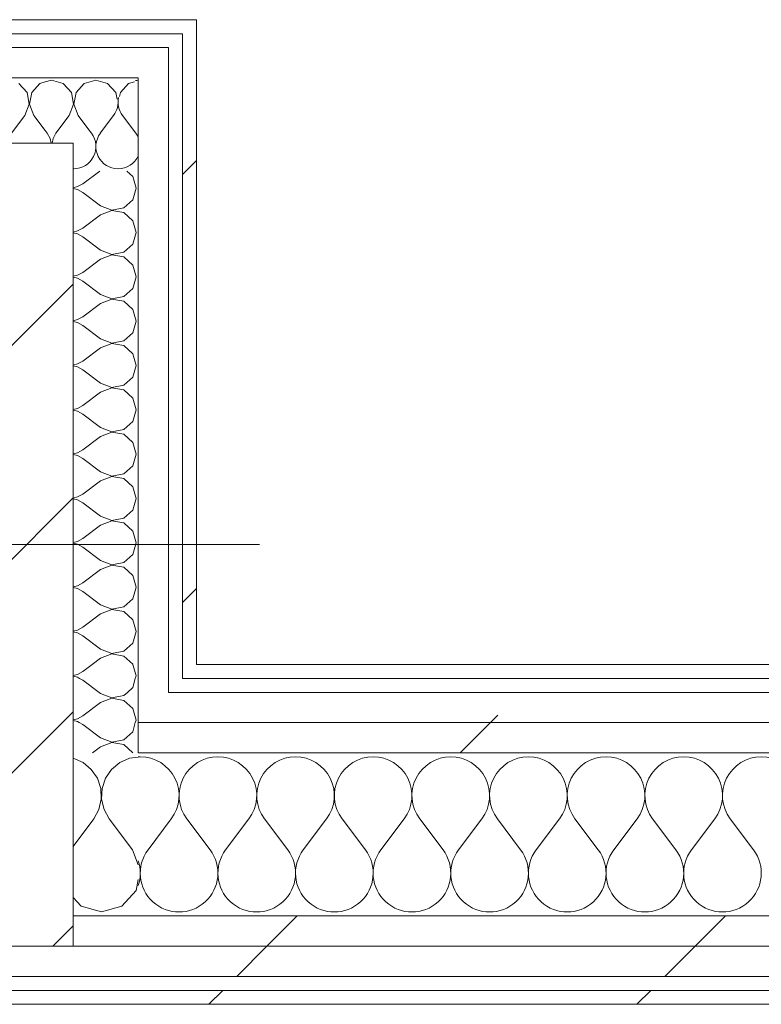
# Model space of a CAD drawing. Header units: millimetres. Extents: x -30280 to 22128, y -17757 to 4746.
# Tile 68 of 171: x -12385 to -12067, y -17084 to -16661. Entities that reach past the tile are written whole.
import ezdxf

# ---------------------------------------------------------------- set-up
doc = ezdxf.new("R2010")
doc.units = ezdxf.units.MM
doc.header["$MEASUREMENT"] = 0
doc.linetypes.add('Wipeout_Contour', pattern=[1000, 0, -1000])
doc.layers.add('10_ESTR_Pilars', color=7, linetype='Continuous')
doc.layers.add('Nuevo_08_E_Envans secs', color=7, linetype='Continuous')
for name, color, linetype, lineweight in [('10_ESTR_Pilars_Pluma_Nº__20', 1, 'Continuous', 5), ('10_ESTR_Pilars_Pluma_Nº__28', 7, 'Continuous', 20), ('10_ESTR_Pilars_Pluma_Nº__42', 8, 'Continuous', 25), ('Nuevo_08_E_Envans secs_Pluma_Nº__1', 7, 'Continuous', 5)]:
    doc.layers.add(name, color=color, linetype=linetype, lineweight=lineweight)
for name, color, linetype, lineweight, true_color in [('Nuevo_08_E_Envans secs_Pluma_Nº__102', 7, 'Continuous', 5, 0xcccccc), ('Nuevo_08_E_Envans secs_Pluma_Nº__171', 171, 'Continuous', 13, 0xaaaaff), ('Nuevo_08_E_Envans secs_Pluma_Nº__177', 7, 'Continuous', 15, 0xf7e046)]:
    doc.layers.add(name, color=color, linetype=linetype, lineweight=lineweight, true_color=true_color)
pattern_1 = [(45, (0, 0), (-183.8478, 183.8478), [195, -65]), (45, (7e-14, 183.85), (-183.8478, 183.8478), [195, -65])]

# ---------------------------------------------------------------- blocks, each defined once
blk = doc.blocks.new('*X125')
at = {"layer": 'Nuevo_08_E_Envans secs_Pluma_Nº__102', "color": 254, "linetype": 'Continuous', "lineweight": 5, "true_color": 0xcccccc}
for p, q in [((-12362.11, -16978.28), (-12362.19, -16978.27)), ((-12357.9, -16980.13), (-12362.11, -16978.28)), ((-12337.89, -16978.28), (-12342.1, -16980.13)), ((-12334.19, -16977.76), (-12337.89, -16978.28)), ((-12354.36, -16983.07), (-12357.9, -16980.13)), ((-12351.76, -16986.86), (-12354.36, -16983.07)), ((-12345.64, -16983.07), (-12348.24, -16986.86)), ((-12342.1, -16980.13), (-12345.64, -16983.07)), ((-12350.29, -16991.21), (-12351.76, -16986.86)), ((-12348.24, -16986.86), (-12349.71, -16991.21)), ((-12350.07, -16995.81), (-12350.29, -16991.21)), ((-12349.71, -16991.21), (-12349.93, -16995.81)), ((-12351.11, -17000.28), (-12350.07, -16995.81)), ((-12349.93, -16995.81), (-12348.89, -17000.28)), ((-12353.33, -17004.31), (-12351.11, -17000.28)), ((-12348.89, -17000.28), (-12346.67, -17004.31)), ((-12362.19, -17016.12), (-12353.33, -17004.31)), ((-12336.67, -17017.64), (-12346.67, -17004.31)), ((-12334.19, -17024.09), (-12336.67, -17017.64)), ((-12335.09, -17035.1), (-12334.19, -17030.33)), ((-12362.19, -17038.07), (-12358.76, -17041.82)), ((-12341.24, -17041.82), (-12335.09, -17035.1)), ((-12358.76, -17041.82), (-12350, -17044.31)), ((-12350, -17044.31), (-12341.24, -17041.82))]:
    blk.add_line(p, q, dxfattribs=at)
blk = doc.blocks.new('*X126')
at = {"layer": 'Nuevo_08_E_Envans secs_Pluma_Nº__102', "color": 254, "linetype": 'Continuous', "lineweight": 5, "true_color": 0xcccccc}
for p, q in [((-12330, -17017.64), (-12320, -17004.31)), ((-12303.33, -17017.64), (-12313.33, -17004.31)), ((-12296.67, -17017.64), (-12286.67, -17004.31)), ((-12270, -17017.64), (-12280, -17004.31)), ((-12263.33, -17017.64), (-12253.33, -17004.31)), ((-12236.67, -17017.64), (-12246.67, -17004.31)), ((-12230, -17017.64), (-12220, -17004.31)), ((-12203.33, -17017.64), (-12213.33, -17004.31)), ((-12196.67, -17017.64), (-12186.67, -17004.31)), ((-12170, -17017.64), (-12180, -17004.31)), ((-12163.33, -17017.64), (-12153.33, -17004.31)), ((-12136.67, -17017.64), (-12146.67, -17004.31)), ((-12130, -17017.64), (-12120, -17004.31)), ((-12103.33, -17017.64), (-12113.33, -17004.31)), ((-12096.67, -17017.64), (-12086.67, -17004.31)), ((-12070, -17017.64), (-12080, -17004.31))]:
    blk.add_line(p, q, dxfattribs=at)
for centre, start, end in [((-12333.33, -16994.31), 90, 92.9525), ((-12333.33, -16994.31), 323.1301, 90), ((-12300, -16994.31), 90, 216.8699), ((-12300, -16994.31), 323.1301, 90), ((-12266.67, -16994.31), 90, 216.8699), ((-12266.67, -16994.31), 323.1301, 90), ((-12233.33, -16994.31), 90, 216.8699), ((-12233.33, -16994.31), 323.1301, 90), ((-12200, -16994.31), 90, 216.8699), ((-12200, -16994.31), 323.1301, 90), ((-12166.67, -16994.31), 90, 216.8699), ((-12166.67, -16994.31), 323.1301, 90), ((-12133.33, -16994.31), 90, 216.8699), ((-12133.33, -16994.31), 323.1301, 90), ((-12100, -16994.31), 90, 216.8699), ((-12100, -16994.31), 323.1301, 90), ((-12066.67, -16994.31), 90, 216.8699), ((-12066.67, -16994.31), 323.1301, 90), ((-12316.67, -17027.64), 143.1301, 36.8699), ((-12283.33, -17027.64), 143.1301, 36.8699), ((-12250, -17027.64), 143.1301, 36.8699), ((-12216.67, -17027.64), 143.1301, 36.8699), ((-12183.33, -17027.64), 143.1301, 36.8699), ((-12150, -17027.64), 143.1301, 36.8699), ((-12116.67, -17027.64), 143.1301, 36.8699), ((-12083.33, -17027.64), 143.1301, 36.8699), ((-12350, -17027.64), 341.5303, 18.4697)]:
    blk.add_arc(centre, 16.67, start, end, dxfattribs=at)
blk = doc.blocks.new('Muro_63_1', base_point=(-18974.61, -17083.98))
at = {"color": 254, "linetype": 'Wipeout_Contour', "lineweight": 0, "ltscale": 83769.849981}
blk.add_wipeout([(-12309.19, -16937.98), (-12315.19, -16937.98), (-12315.19, -16943.98), (-12309.19, -16943.98)], dxfattribs=at).dxf.layer = 'Nuevo_08_E_Envans secs'
at = {"color": 254, "linetype": 'Wipeout_Contour', "lineweight": 0, "ltscale": 80005.261268}
blk.add_wipeout([(-12936.6, -17071.98), (-7367.89, -17071.98), (-7367.89, -17058.98), (-12936.6, -17058.98)], dxfattribs=at).dxf.layer = 'Nuevo_08_E_Envans secs'
at = {"color": 254, "linetype": 'Wipeout_Contour', "lineweight": 0, "ltscale": 80058.431559}
blk.add_wipeout([(-12936.6, -17077.98), (-12936.6, -17083.98), (-7367.89, -17083.98), (-7367.89, -17077.98)], dxfattribs=at).dxf.layer = 'Nuevo_08_E_Envans secs'
at = {"layer": 'Nuevo_08_E_Envans secs_Pluma_Nº__171', "linetype": 'Continuous', "lineweight": 13, "true_color": 0xaaaaff}
h = blk.add_hatch(dxfattribs=at)
h.set_pattern_fill('Panellat_HPL_0001', color=161, style=0, pattern_type=2)
h.set_pattern_definition(pattern_1)
h.paths.add_polyline_path([(-12309.19, -16937.98), (-12315.19, -16937.98), (-12315.19, -16943.98), (-12309.19, -16943.98)])
h = blk.add_hatch(dxfattribs=at)
h.set_pattern_fill('Panellat_HPL_0001', color=161, style=0, pattern_type=2)
h.set_pattern_definition(pattern_1)
h.paths.add_polyline_path([(-12936.6, -17077.98), (-12936.6, -17083.98), (-7367.89, -17083.98), (-7367.89, -17077.98)])
at = {"layer": 'Nuevo_08_E_Envans secs_Pluma_Nº__177', "linetype": 'Continuous', "lineweight": 15, "true_color": 0xf7e046}
h = blk.add_hatch(dxfattribs=at)
h.set_pattern_fill('Panellat_HPL_0001', color=53, style=0, pattern_type=2)
h.set_pattern_definition(pattern_1)
h.paths.add_polyline_path([(-12936.6, -17071.98), (-7367.89, -17071.98), (-7367.89, -17058.98), (-12936.6, -17058.98)])
at = {"layer": 'Nuevo_08_E_Envans secs_Pluma_Nº__1', "color": 7, "linetype": 'Continuous', "lineweight": 5}
for p, q in [((-12315.19, -16943.98), (-12315.19, -16937.98)), ((-12936.6, -17071.98), (-7367.89, -17071.98)), ((-12936.6, -17077.98), (-7367.89, -17077.98))]:
    blk.add_line(p, q, dxfattribs=at)
at = {"layer": 'Nuevo_08_E_Envans secs_Pluma_Nº__1', "color": 7, "linetype": 'Continuous', "lineweight": 5, "flags": 128}
blk.add_lwpolyline([(-12936.6, -17083.98), (-7367.89, -17083.98)], dxfattribs=at)
at = {"color": 254, "linetype": 'Wipeout_Contour', "lineweight": 0, "ltscale": 78871.361378}
blk.add_wipeout([(-7420.89, -16937.98), (-12309.19, -16937.98), (-12309.19, -16943.98), (-7420.89, -16943.98)], dxfattribs=at).dxf.layer = 'Nuevo_08_E_Envans secs'
at = {"color": 254, "linetype": 'Wipeout_Contour', "lineweight": 0, "ltscale": 79276.299078}
blk.add_wipeout([(-12362.19, -17045.98), (-12362.19, -17058.98), (-7367.89, -17058.98), (-7367.89, -17045.98)], dxfattribs=at).dxf.layer = 'Nuevo_08_E_Envans secs'
at = {"layer": 'Nuevo_08_E_Envans secs_Pluma_Nº__171', "linetype": 'Continuous', "lineweight": 13, "true_color": 0xaaaaff}
h = blk.add_hatch(dxfattribs=at)
h.set_pattern_fill('Panellat_HPL_0001', color=161, style=0, pattern_type=2)
h.set_pattern_definition(pattern_1)
h.paths.add_polyline_path([(-7420.89, -16937.98), (-12309.19, -16937.98), (-12309.19, -16943.98), (-7420.89, -16943.98)])
at = {"layer": 'Nuevo_08_E_Envans secs_Pluma_Nº__177', "linetype": 'Continuous', "lineweight": 15, "true_color": 0xf7e046}
h = blk.add_hatch(dxfattribs=at)
h.set_pattern_fill('Panellat_HPL_0001', color=53, style=0, pattern_type=2)
h.set_pattern_definition(pattern_1)
h.paths.add_polyline_path([(-12362.19, -17045.98), (-12362.19, -17058.98), (-7367.89, -17058.98), (-7367.89, -17045.98)])
at = {"layer": 'Nuevo_08_E_Envans secs_Pluma_Nº__1', "color": 7, "linetype": 'Continuous', "lineweight": 5}
for p, q in [((-12315.19, -16943.98), (-12309.19, -16943.98)), ((-12309.19, -16943.98), (-7420.89, -16943.98)), ((-12362.19, -17045.98), (-12334.19, -17045.98)), ((-12334.19, -17045.98), (-7395.89, -17045.98)), ((-12362.19, -17058.98), (-7367.89, -17058.98))]:
    blk.add_line(p, q, dxfattribs=at)
at = {"layer": 'Nuevo_08_E_Envans secs_Pluma_Nº__1', "color": 7, "linetype": 'Continuous', "lineweight": 5, "flags": 128}
blk.add_lwpolyline([(-7420.89, -16937.98), (-12309.19, -16937.98)], dxfattribs=at)
at = {"layer": 'Nuevo_08_E_Envans secs', "color": 7, "lineweight": 20}
for name in ['*X125', '*X126']:
    blk.add_blockref(name, (0, 0), dxfattribs=at)
at = {"color": 254, "linetype": 'Wipeout_Contour', "lineweight": 0, "ltscale": 78979.077619}
blk.add_wipeout([(-7395.89, -16962.98), (-12334.19, -16962.98), (-12334.19, -16975.98), (-7395.89, -16975.98)], dxfattribs=at).dxf.layer = 'Nuevo_08_E_Envans secs'
at = {"layer": 'Nuevo_08_E_Envans secs_Pluma_Nº__177', "linetype": 'Continuous', "lineweight": 15, "true_color": 0xf7e046}
h = blk.add_hatch(dxfattribs=at)
h.set_pattern_fill('Panellat_HPL_0001', color=53, style=0, pattern_type=2)
h.set_pattern_definition(pattern_1)
h.paths.add_polyline_path([(-7395.89, -16962.98), (-12334.19, -16962.98), (-12334.19, -16975.98), (-7395.89, -16975.98)])
at = {"layer": 'Nuevo_08_E_Envans secs_Pluma_Nº__1', "color": 7, "linetype": 'Continuous', "lineweight": 5}
blk.add_line((-12334.19, -16975.98), (-7395.89, -16975.98), dxfattribs=at)
at = {"color": 254, "linetype": 'Wipeout_Contour', "lineweight": 0, "ltscale": 83856.457734}
blk.add_wipeout([(-12321.19, -16949.98), (-12334.19, -16949.98), (-12334.19, -16962.98), (-12321.19, -16962.98)], dxfattribs=at).dxf.layer = 'Nuevo_08_E_Envans secs'
at = {"layer": 'Nuevo_08_E_Envans secs_Pluma_Nº__177', "linetype": 'Continuous', "lineweight": 15, "true_color": 0xf7e046}
h = blk.add_hatch(dxfattribs=at)
h.set_pattern_fill('Panellat_HPL_0001', color=53, style=0, pattern_type=2)
h.set_pattern_definition(pattern_1)
h.paths.add_polyline_path([(-12321.19, -16949.98), (-12334.19, -16949.98), (-12334.19, -16962.98), (-12321.19, -16962.98)])
at = {"layer": 'Nuevo_08_E_Envans secs_Pluma_Nº__1', "color": 7, "linetype": 'Continuous', "lineweight": 5}
for p, q in [((-12334.19, -16962.98), (-12334.19, -16949.98)), ((-12334.19, -16975.98), (-12334.19, -16962.98))]:
    blk.add_line(p, q, dxfattribs=at)
at = {"color": 254, "linetype": 'Wipeout_Contour', "lineweight": 0, "ltscale": 78929.329624}
blk.add_wipeout([(-7408.89, -16949.98), (-12321.19, -16949.98), (-12321.19, -16962.98), (-7408.89, -16962.98)], dxfattribs=at).dxf.layer = 'Nuevo_08_E_Envans secs'
at = {"layer": 'Nuevo_08_E_Envans secs_Pluma_Nº__177', "linetype": 'Continuous', "lineweight": 15, "true_color": 0xf7e046}
h = blk.add_hatch(dxfattribs=at)
h.set_pattern_fill('Panellat_HPL_0001', color=53, style=0, pattern_type=2)
h.set_pattern_definition(pattern_1)
h.paths.add_polyline_path([(-7408.89, -16949.98), (-12321.19, -16949.98), (-12321.19, -16962.98), (-7408.89, -16962.98)])
at = {"layer": 'Nuevo_08_E_Envans secs_Pluma_Nº__1', "color": 7, "linetype": 'Continuous', "lineweight": 5}
for p, q in [((-12321.19, -16949.98), (-12321.19, -16943.98)), ((-12321.19, -16949.98), (-12315.19, -16949.98)), ((-12315.19, -16949.98), (-7414.89, -16949.98)), ((-12334.19, -16962.98), (-12321.19, -16962.98)), ((-12321.19, -16962.98), (-7408.89, -16962.98))]:
    blk.add_line(p, q, dxfattribs=at)
blk = doc.blocks.new('*X290')
at = {"layer": 'Nuevo_08_E_Envans secs_Pluma_Nº__102', "color": 254, "linetype": 'Continuous', "lineweight": 5, "true_color": 0xcccccc}
for p, q in [((-12344.76, -16702.17), (-12350.48, -16709.79)), ((-12340.95, -16702.17), (-12335.24, -16709.79)), ((-12355.88, -16707.66), (-12354.29, -16709.79))]:
    blk.add_line(p, q, dxfattribs=at)
for centre, start, end in [((-12333.33, -16696.45), 95.1716, 102.3048), ((-12352.38, -16696.45), 323.1301, 10.0642), ((-12333.33, -16696.45), 167.6952, 216.8699), ((-12361.9, -16715.5), 270, 36.8699), ((-12342.86, -16715.5), 143.1301, 270), ((-12342.86, -16715.5), 24.5139, 36.8699), ((-12342.86, -16715.5), 270, 335.4861), ((-12361.9, -16715.5), 268.2729, 270)]:
    blk.add_arc(centre, 9.52, start, end, dxfattribs=at)
blk = doc.blocks.new('*X291')
at = {"layer": 'Nuevo_08_E_Envans secs_Pluma_Nº__102', "color": 254, "linetype": 'Continuous', "lineweight": 5, "true_color": 0xcccccc}
for p, q in [((-12371.43, -16686.93), (-12374.19, -16687.71)), ((-12366.42, -16688.35), (-12371.43, -16686.93)), ((-12352.38, -16686.93), (-12357.39, -16688.35)), ((-12347.37, -16688.35), (-12352.38, -16686.93)), ((-12362.91, -16692.19), (-12366.42, -16688.35)), ((-12357.39, -16688.35), (-12360.9, -16692.19)), ((-12343.86, -16692.19), (-12347.37, -16688.35)), ((-12338.34, -16688.35), (-12341.85, -16692.19)), ((-12335.86, -16687.65), (-12338.34, -16688.35)), ((-12361.94, -16697.31), (-12362.91, -16692.19)), ((-12360.9, -16692.19), (-12361.87, -16697.31)), ((-12343.31, -16695.1), (-12343.86, -16692.19)), ((-12341.85, -16692.19), (-12342.19, -16693.97)), ((-12363.81, -16702.17), (-12361.94, -16697.31)), ((-12361.87, -16697.31), (-12360, -16702.17)), ((-12363.81, -16702.17), (-12369.52, -16709.79)), ((-12360, -16702.17), (-12355.88, -16707.66)), ((-12374.19, -16708.64), (-12373.33, -16709.79)), ((-12372.06, -16712.08), (-12373.33, -16709.79)), ((-12371.62, -16713.98), (-12372.06, -16712.08)), ((-12370.8, -16712.08), (-12371.23, -16713.98)), ((-12369.52, -16709.79), (-12370.8, -16712.08))]:
    blk.add_line(p, q, dxfattribs=at)
blk = doc.blocks.new('*X292')
at = {"layer": 'Nuevo_08_E_Envans secs_Pluma_Nº__102', "color": 254, "linetype": 'Continuous', "lineweight": 5, "true_color": 0xcccccc}
for p, q in [((-12381.96, -16692.19), (-12385.47, -16688.35)), ((-12376.44, -16688.35), (-12379.95, -16692.19)), ((-12374.19, -16687.71), (-12376.44, -16688.35)), ((-12380.99, -16697.31), (-12381.96, -16692.19)), ((-12379.95, -16692.19), (-12380.91, -16697.31)), ((-12382.86, -16702.17), (-12380.99, -16697.31)), ((-12380.91, -16697.31), (-12379.05, -16702.17)), ((-12382.86, -16702.17), (-12388.57, -16709.79)), ((-12379.05, -16702.17), (-12374.19, -16708.64))]:
    blk.add_line(p, q, dxfattribs=at)
blk = doc.blocks.new('Muro_89_1', base_point=(-12936.6, -16660.98))
at = {"color": 254, "linetype": 'Wipeout_Contour', "lineweight": 0, "ltscale": 62158.416343}
blk.add_wipeout([(-12315.19, -16666.98), (-12309.19, -16666.98), (-12309.19, -16660.98)], dxfattribs=at).dxf.layer = 'Nuevo_08_E_Envans secs'
at = {"color": 254, "linetype": 'Wipeout_Contour', "lineweight": 0, "ltscale": 62224.183943}
blk.add_wipeout([(-12334.19, -16685.98), (-12321.19, -16685.98), (-12321.19, -16672.98)], dxfattribs=at).dxf.layer = 'Nuevo_08_E_Envans secs'
at = {"layer": 'Nuevo_08_E_Envans secs_Pluma_Nº__171', "linetype": 'Continuous', "lineweight": 13, "true_color": 0xaaaaff}
h = blk.add_hatch(dxfattribs=at)
h.set_pattern_fill('Panellat_HPL_0001', color=161, style=0, pattern_type=2)
h.set_pattern_definition(pattern_1)
h.paths.add_polyline_path([(-12315.19, -16666.98), (-12309.19, -16666.98), (-12309.19, -16660.98)])
at = {"layer": 'Nuevo_08_E_Envans secs_Pluma_Nº__177', "linetype": 'Continuous', "lineweight": 15, "true_color": 0xf7e046}
h = blk.add_hatch(dxfattribs=at)
h.set_pattern_fill('Panellat_HPL_0001', color=53, style=0, pattern_type=2)
h.set_pattern_definition(pattern_1)
h.paths.add_polyline_path([(-12334.19, -16685.98), (-12321.19, -16685.98), (-12321.19, -16672.98)])
at = {"layer": 'Nuevo_08_E_Envans secs', "color": 7, "lineweight": 20}
blk.add_blockref('*X290', (0, 0), dxfattribs=at)
at = {"color": 254, "linetype": 'Wipeout_Contour', "lineweight": 0, "ltscale": 62155.757586}
blk.add_wipeout([(-12315.19, -16660.98), (-12315.19, -16666.98), (-12309.19, -16660.98)], dxfattribs=at).dxf.layer = 'Nuevo_08_E_Envans secs'
at = {"color": 254, "linetype": 'Wipeout_Contour', "lineweight": 0, "ltscale": 62220.057741}
blk.add_wipeout([(-12334.19, -16672.98), (-12334.19, -16685.98), (-12321.19, -16672.98)], dxfattribs=at).dxf.layer = 'Nuevo_08_E_Envans secs'
at = {"layer": 'Nuevo_08_E_Envans secs_Pluma_Nº__171', "linetype": 'Continuous', "lineweight": 13, "true_color": 0xaaaaff}
h = blk.add_hatch(dxfattribs=at)
h.set_pattern_fill('Panellat_HPL_0001', color=161, style=0, pattern_type=2)
h.set_pattern_definition(pattern_1)
h.paths.add_polyline_path([(-12315.19, -16660.98), (-12315.19, -16666.98), (-12309.19, -16660.98)])
at = {"layer": 'Nuevo_08_E_Envans secs_Pluma_Nº__177', "linetype": 'Continuous', "lineweight": 15, "true_color": 0xf7e046}
h = blk.add_hatch(dxfattribs=at)
h.set_pattern_fill('Panellat_HPL_0001', color=53, style=0, pattern_type=2)
h.set_pattern_definition(pattern_1)
h.paths.add_polyline_path([(-12334.19, -16672.98), (-12334.19, -16685.98), (-12321.19, -16672.98)])
at = {"layer": 'Nuevo_08_E_Envans secs_Pluma_Nº__1', "color": 7, "linetype": 'Continuous', "lineweight": 5}
blk.add_line((-12321.19, -16685.98), (-12321.19, -16672.98), dxfattribs=at)
at = {"layer": 'Nuevo_08_E_Envans secs_Pluma_Nº__1', "color": 7, "linetype": 'Continuous', "lineweight": 5, "flags": 128}
blk.add_lwpolyline([(-12309.19, -16660.98), (-12309.19, -16666.98)], dxfattribs=at)
at = {"color": 254, "linetype": 'Wipeout_Contour', "lineweight": 0, "ltscale": 83626.365944}
blk.add_wipeout([(-12930.6, -16660.98), (-12930.6, -16666.98), (-12315.19, -16666.98), (-12315.19, -16660.98)], dxfattribs=at).dxf.layer = 'Nuevo_08_E_Envans secs'
at = {"color": 254, "linetype": 'Wipeout_Contour', "lineweight": 0, "ltscale": 83675.109348}
blk.add_wipeout([(-12911.6, -16685.98), (-12334.19, -16685.98), (-12334.19, -16672.98), (-12911.6, -16672.98)], dxfattribs=at).dxf.layer = 'Nuevo_08_E_Envans secs'
at = {"layer": 'Nuevo_08_E_Envans secs_Pluma_Nº__171', "linetype": 'Continuous', "lineweight": 13, "true_color": 0xaaaaff}
h = blk.add_hatch(dxfattribs=at)
h.set_pattern_fill('Panellat_HPL_0001', color=161, style=0, pattern_type=2)
h.set_pattern_definition(pattern_1)
h.paths.add_polyline_path([(-12930.6, -16660.98), (-12930.6, -16666.98), (-12315.19, -16666.98), (-12315.19, -16660.98)])
at = {"layer": 'Nuevo_08_E_Envans secs_Pluma_Nº__177', "linetype": 'Continuous', "lineweight": 15, "true_color": 0xf7e046}
h = blk.add_hatch(dxfattribs=at)
h.set_pattern_fill('Panellat_HPL_0001', color=53, style=0, pattern_type=2)
h.set_pattern_definition(pattern_1)
h.paths.add_polyline_path([(-12911.6, -16685.98), (-12334.19, -16685.98), (-12334.19, -16672.98), (-12911.6, -16672.98)])
at = {"layer": 'Nuevo_08_E_Envans secs_Pluma_Nº__1', "color": 7, "linetype": 'Continuous', "lineweight": 5}
for p, q in [((-12321.19, -16666.98), (-12924.6, -16666.98)), ((-12315.19, -16666.98), (-12321.19, -16666.98)), ((-12315.19, -16672.98), (-12315.19, -16666.98)), ((-12334.19, -16672.98), (-12911.6, -16672.98)), ((-12321.19, -16672.98), (-12334.19, -16672.98)), ((-12374.19, -16685.98), (-12871.6, -16685.98)), ((-12334.19, -16685.98), (-12374.19, -16685.98)), ((-12334.19, -16725.98), (-12334.19, -16685.98))]:
    blk.add_line(p, q, dxfattribs=at)
at = {"layer": 'Nuevo_08_E_Envans secs_Pluma_Nº__1', "color": 7, "linetype": 'Continuous', "lineweight": 5, "flags": 128}
blk.add_lwpolyline([(-12309.19, -16660.98), (-12930.6, -16660.98)], dxfattribs=at)
at = {"layer": 'Nuevo_08_E_Envans secs', "color": 7, "lineweight": 20}
for name in ['*X292', '*X291']:
    blk.add_blockref(name, (0, 0), dxfattribs=at)
blk = doc.blocks.new('*X294')
at = {"layer": 'Nuevo_08_E_Envans secs_Pluma_Nº__102', "color": 254, "linetype": 'Continuous', "lineweight": 5, "true_color": 0xcccccc}
for p, q in [((-12358, -16963.81), (-12359.51, -16962.98)), ((-12350.38, -16969.52), (-12358, -16963.81)), ((-12336.57, -16966.91), (-12335.45, -16962.98)), ((-12350.38, -16969.52), (-12345.52, -16971.39)), ((-12345.52, -16971.39), (-12340.41, -16970.42)), ((-12340.41, -16970.42), (-12336.57, -16966.91)), ((-12350.38, -16973.33), (-12353.91, -16975.98)), ((-12345.52, -16971.47), (-12350.38, -16973.33)), ((-12340.41, -16972.43), (-12345.52, -16971.47)), ((-12336.57, -16975.95), (-12340.41, -16972.43)), ((-12336.56, -16975.98), (-12336.57, -16975.95))]:
    blk.add_line(p, q, dxfattribs=at)
blk = doc.blocks.new('*X295')
at = {"layer": 'Nuevo_08_E_Envans secs_Pluma_Nº__102', "color": 254, "linetype": 'Continuous', "lineweight": 5, "true_color": 0xcccccc}
for p, q in [((-12350.38, -16950.48), (-12351.05, -16949.98)), ((-12350.38, -16950.48), (-12345.52, -16952.34)), ((-12345.52, -16952.42), (-12350.38, -16954.29)), ((-12345.52, -16952.34), (-12340.41, -16951.38)), ((-12340.41, -16953.39), (-12345.52, -16952.42)), ((-12340.41, -16951.38), (-12338.88, -16949.98)), ((-12336.57, -16956.9), (-12340.41, -16953.39)), ((-12350.38, -16954.29), (-12358, -16960)), ((-12335.14, -16961.9), (-12336.57, -16956.9)), ((-12362.19, -16961.71), (-12360.3, -16961.27)), ((-12360.3, -16962.54), (-12362.19, -16962.1)), ((-12360.3, -16961.27), (-12358, -16960)), ((-12335.45, -16962.98), (-12335.14, -16961.9)), ((-12359.51, -16962.98), (-12360.3, -16962.54))]:
    blk.add_line(p, q, dxfattribs=at)
blk = doc.blocks.new('*X296')
at = {"layer": 'Nuevo_08_E_Envans secs_Pluma_Nº__102', "color": 254, "linetype": 'Continuous', "lineweight": 5, "true_color": 0xcccccc}
for p, q in [((-12358, -16944.76), (-12359.42, -16943.98)), ((-12351.05, -16949.98), (-12358, -16944.76)), ((-12336.57, -16947.86), (-12335.46, -16943.98)), ((-12338.88, -16949.98), (-12336.57, -16947.86))]:
    blk.add_line(p, q, dxfattribs=at)
blk = doc.blocks.new('*X297')
at = {"layer": 'Nuevo_08_E_Envans secs_Pluma_Nº__102', "color": 254, "linetype": 'Continuous', "lineweight": 5, "true_color": 0xcccccc}
for p, q in [((-12360.3, -16942.22), (-12358, -16940.95)), ((-12354.03, -16937.98), (-12358, -16940.95)), ((-12335.14, -16942.86), (-12336.53, -16937.98)), ((-12362.19, -16942.66), (-12360.3, -16942.22)), ((-12360.3, -16943.49), (-12362.19, -16943.05)), ((-12359.42, -16943.98), (-12360.3, -16943.49)), ((-12335.46, -16943.98), (-12335.14, -16942.86))]:
    blk.add_line(p, q, dxfattribs=at)
blk = doc.blocks.new('*X298')
at = {"layer": 'Nuevo_08_E_Envans secs_Pluma_Nº__102', "color": 254, "linetype": 'Continuous', "lineweight": 5, "true_color": 0xcccccc}
for p, q in [((-12350.73, -16725.98), (-12358, -16731.43)), ((-12336.57, -16728.33), (-12339.14, -16725.98)), ((-12335.14, -16733.33), (-12336.57, -16728.33)), ((-12362.19, -16733.14), (-12360.3, -16732.7)), ((-12360.3, -16733.97), (-12362.19, -16733.53)), ((-12360.3, -16732.7), (-12358, -16731.43)), ((-12336.57, -16738.34), (-12335.14, -16733.33)), ((-12358, -16735.24), (-12360.3, -16733.97)), ((-12350.38, -16740.95), (-12358, -16735.24)), ((-12350.38, -16740.95), (-12345.52, -16742.82)), ((-12345.52, -16742.82), (-12340.41, -16741.85)), ((-12340.41, -16741.85), (-12336.57, -16738.34)), ((-12350.38, -16744.76), (-12358, -16750.48)), ((-12345.52, -16742.9), (-12350.38, -16744.76)), ((-12340.41, -16743.86), (-12345.52, -16742.9)), ((-12336.57, -16747.37), (-12340.41, -16743.86)), ((-12360.3, -16751.75), (-12358, -16750.48)), ((-12335.14, -16752.38), (-12336.57, -16747.37)), ((-12362.19, -16752.19), (-12360.3, -16751.75)), ((-12360.3, -16753.01), (-12362.19, -16752.57)), ((-12358, -16754.29), (-12360.3, -16753.01)), ((-12350.38, -16760), (-12358, -16754.29)), ((-12336.57, -16757.39), (-12335.14, -16752.38)), ((-12340.41, -16760.9), (-12336.57, -16757.39)), ((-12350.38, -16760), (-12345.52, -16761.87)), ((-12345.52, -16761.94), (-12350.38, -16763.81)), ((-12345.52, -16761.87), (-12340.41, -16760.9)), ((-12340.41, -16762.91), (-12345.52, -16761.94)), ((-12336.57, -16766.42), (-12340.41, -16762.91)), ((-12350.38, -16763.81), (-12358, -16769.52)), ((-12335.14, -16771.43), (-12336.57, -16766.42)), ((-12362.19, -16771.23), (-12360.3, -16770.8)), ((-12360.3, -16772.06), (-12362.19, -16771.62)), ((-12360.3, -16770.8), (-12358, -16769.52)), ((-12336.57, -16776.44), (-12335.14, -16771.43)), ((-12358, -16773.33), (-12360.3, -16772.06)), ((-12350.38, -16779.05), (-12358, -16773.33)), ((-12350.38, -16779.05), (-12345.52, -16780.91)), ((-12345.52, -16780.91), (-12340.41, -16779.95)), ((-12340.41, -16779.95), (-12336.57, -16776.44)), ((-12350.38, -16782.86), (-12358, -16788.57)), ((-12345.52, -16780.99), (-12350.38, -16782.86)), ((-12340.41, -16781.96), (-12345.52, -16780.99)), ((-12336.57, -16785.47), (-12340.41, -16781.96)), ((-12360.3, -16789.84), (-12358, -16788.57)), ((-12335.14, -16790.48), (-12336.57, -16785.47)), ((-12362.19, -16790.28), (-12360.3, -16789.84)), ((-12360.3, -16791.11), (-12362.19, -16790.67)), ((-12358, -16792.38), (-12360.3, -16791.11)), ((-12350.38, -16798.1), (-12358, -16792.38)), ((-12336.57, -16795.48), (-12335.14, -16790.48)), ((-12340.41, -16798.99), (-12336.57, -16795.48)), ((-12350.38, -16798.1), (-12345.52, -16799.96)), ((-12345.52, -16800.04), (-12350.38, -16801.9)), ((-12345.52, -16799.96), (-12340.41, -16798.99)), ((-12340.41, -16801.01), (-12345.52, -16800.04)), ((-12336.57, -16804.52), (-12340.41, -16801.01)), ((-12350.38, -16801.9), (-12358, -16807.62)), ((-12335.14, -16809.52), (-12336.57, -16804.52)), ((-12362.19, -16809.33), (-12360.3, -16808.89)), ((-12360.3, -16810.16), (-12362.19, -16809.72)), ((-12360.3, -16808.89), (-12358, -16807.62)), ((-12336.57, -16814.53), (-12335.14, -16809.52)), ((-12358, -16811.43), (-12360.3, -16810.16)), ((-12350.38, -16817.14), (-12358, -16811.43)), ((-12350.38, -16817.14), (-12345.52, -16819.01)), ((-12345.52, -16819.01), (-12340.41, -16818.04)), ((-12340.41, -16818.04), (-12336.57, -16814.53)), ((-12350.38, -16820.95), (-12358, -16826.67)), ((-12345.52, -16819.09), (-12350.38, -16820.95)), ((-12340.41, -16820.05), (-12345.52, -16819.09)), ((-12336.57, -16823.56), (-12340.41, -16820.05)), ((-12360.3, -16827.94), (-12358, -16826.67)), ((-12335.14, -16828.57), (-12336.57, -16823.56)), ((-12362.19, -16828.38), (-12360.3, -16827.94)), ((-12360.3, -16829.2), (-12362.19, -16828.77)), ((-12358, -16830.48), (-12360.3, -16829.2)), ((-12350.38, -16836.19), (-12358, -16830.48)), ((-12336.57, -16833.58), (-12335.14, -16828.57)), ((-12340.41, -16837.09), (-12336.57, -16833.58)), ((-12350.38, -16836.19), (-12345.52, -16838.06)), ((-12345.52, -16838.13), (-12350.38, -16840)), ((-12345.52, -16838.06), (-12340.41, -16837.09)), ((-12340.41, -16839.1), (-12345.52, -16838.13)), ((-12336.57, -16842.61), (-12340.41, -16839.1)), ((-12350.38, -16840), (-12358, -16845.71)), ((-12335.14, -16847.62), (-12336.57, -16842.61)), ((-12362.19, -16847.43), (-12360.3, -16846.99)), ((-12360.3, -16848.25), (-12362.19, -16847.81)), ((-12360.3, -16846.99), (-12358, -16845.71)), ((-12336.57, -16852.63), (-12335.14, -16847.62)), ((-12358, -16849.52), (-12360.3, -16848.25)), ((-12350.38, -16855.24), (-12358, -16849.52)), ((-12350.38, -16855.24), (-12345.52, -16857.1)), ((-12345.52, -16857.1), (-12340.41, -16856.14)), ((-12340.41, -16856.14), (-12336.57, -16852.63)), ((-12350.38, -16859.05), (-12358, -16864.76)), ((-12345.52, -16857.18), (-12350.38, -16859.05)), ((-12340.41, -16858.15), (-12345.52, -16857.18)), ((-12336.57, -16861.66), (-12340.41, -16858.15)), ((-12360.3, -16866.03), (-12358, -16864.76)), ((-12335.14, -16866.67), (-12336.57, -16861.66)), ((-12362.19, -16866.47), (-12360.3, -16866.03)), ((-12360.3, -16867.3), (-12362.19, -16866.86)), ((-12358, -16868.57), (-12360.3, -16867.3)), ((-12350.38, -16874.29), (-12358, -16868.57)), ((-12336.57, -16871.67), (-12335.14, -16866.67)), ((-12340.41, -16875.19), (-12336.57, -16871.67)), ((-12350.38, -16874.29), (-12345.52, -16876.15)), ((-12345.52, -16876.23), (-12350.38, -16878.1)), ((-12345.52, -16876.15), (-12340.41, -16875.19)), ((-12340.41, -16877.2), (-12345.52, -16876.23)), ((-12336.57, -16880.71), (-12340.41, -16877.2)), ((-12350.38, -16878.1), (-12358, -16883.81)), ((-12335.14, -16885.71), (-12336.57, -16880.71)), ((-12362.19, -16885.52), (-12360.3, -16885.08)), ((-12360.3, -16886.35), (-12362.19, -16885.91)), ((-12360.3, -16885.08), (-12358, -16883.81)), ((-12336.57, -16890.72), (-12335.14, -16885.71)), ((-12358, -16887.62), (-12360.3, -16886.35)), ((-12350.38, -16893.33), (-12358, -16887.62)), ((-12350.38, -16893.33), (-12345.52, -16895.2)), ((-12345.52, -16895.2), (-12340.41, -16894.23)), ((-12340.41, -16894.23), (-12336.57, -16890.72)), ((-12350.38, -16897.14), (-12358, -16902.86)), ((-12345.52, -16895.28), (-12350.38, -16897.14)), ((-12340.41, -16896.24), (-12345.52, -16895.28)), ((-12336.57, -16899.75), (-12340.41, -16896.24)), ((-12360.3, -16904.13), (-12358, -16902.86)), ((-12335.14, -16904.76), (-12336.57, -16899.75)), ((-12362.19, -16904.57), (-12360.3, -16904.13)), ((-12360.3, -16905.4), (-12362.19, -16904.96)), ((-12358, -16906.67), (-12360.3, -16905.4)), ((-12350.38, -16912.38), (-12358, -16906.67)), ((-12336.57, -16909.77), (-12335.14, -16904.76)), ((-12340.41, -16913.28), (-12336.57, -16909.77)), ((-12350.38, -16912.38), (-12345.52, -16914.25)), ((-12345.52, -16914.32), (-12350.38, -16916.19)), ((-12345.52, -16914.25), (-12340.41, -16913.28)), ((-12340.41, -16915.29), (-12345.52, -16914.32)), ((-12336.57, -16918.8), (-12340.41, -16915.29)), ((-12350.38, -16916.19), (-12358, -16921.9)), ((-12335.14, -16923.81), (-12336.57, -16918.8)), ((-12362.19, -16923.62), (-12360.3, -16923.18)), ((-12360.3, -16924.44), (-12362.19, -16924)), ((-12360.3, -16923.18), (-12358, -16921.9)), ((-12336.57, -16928.82), (-12335.14, -16923.81)), ((-12358, -16925.71), (-12360.3, -16924.44)), ((-12350.38, -16931.43), (-12358, -16925.71)), ((-12350.38, -16931.43), (-12345.52, -16933.29)), ((-12345.52, -16933.29), (-12340.41, -16932.33)), ((-12340.41, -16932.33), (-12336.57, -16928.82)), ((-12350.38, -16935.24), (-12354.03, -16937.98)), ((-12345.52, -16933.37), (-12350.38, -16935.24)), ((-12340.41, -16934.34), (-12345.52, -16933.37)), ((-12336.57, -16937.85), (-12340.41, -16934.34)), ((-12336.53, -16937.98), (-12336.57, -16937.85))]:
    blk.add_line(p, q, dxfattribs=at)
blk = doc.blocks.new('Muro_90_1', base_point=(-12309.19, -16660.98))
at = {"layer": 'Nuevo_08_E_Envans secs_Pluma_Nº__1', "color": 7, "linetype": 'Continuous', "lineweight": 5}
blk.add_line((-12334.19, -16975.98), (-12334.19, -16962.98), dxfattribs=at)
at = {"layer": 'Nuevo_08_E_Envans secs', "color": 7, "lineweight": 20}
for name in ['*X296', '*X295', '*X294']:
    blk.add_blockref(name, (0, 0), dxfattribs=at)
at = {"color": 254, "linetype": 'Wipeout_Contour', "lineweight": 0, "ltscale": 83322.949101}
blk.add_wipeout([(-12315.19, -16666.98), (-12315.19, -16937.98), (-12309.19, -16937.98), (-12309.19, -16666.98)], dxfattribs=at).dxf.layer = 'Nuevo_08_E_Envans secs'
at = {"layer": 'Nuevo_08_E_Envans secs_Pluma_Nº__171', "linetype": 'Continuous', "lineweight": 13, "true_color": 0xaaaaff}
h = blk.add_hatch(dxfattribs=at)
h.set_pattern_fill('Panellat_HPL_0001', color=161, style=0, pattern_type=2)
h.set_pattern_definition(pattern_1)
h.paths.add_polyline_path([(-12315.19, -16666.98), (-12315.19, -16937.98), (-12309.19, -16937.98), (-12309.19, -16666.98)])
at = {"layer": 'Nuevo_08_E_Envans secs_Pluma_Nº__1', "color": 7, "linetype": 'Continuous', "lineweight": 5}
for p, q in [((-12315.19, -16672.98), (-12315.19, -16666.98)), ((-12315.19, -16937.98), (-12315.19, -16672.98)), ((-12315.19, -16943.98), (-12315.19, -16937.98))]:
    blk.add_line(p, q, dxfattribs=at)
at = {"layer": 'Nuevo_08_E_Envans secs_Pluma_Nº__1', "color": 7, "linetype": 'Continuous', "lineweight": 5, "flags": 128}
blk.add_lwpolyline([(-12309.19, -16937.98), (-12309.19, -16666.98)], dxfattribs=at)
at = {"color": 254, "linetype": 'Wipeout_Contour', "lineweight": 0, "ltscale": 83825.724105}
blk.add_wipeout([(-12321.19, -16943.98), (-12334.19, -16943.98), (-12334.19, -16949.98), (-12321.19, -16949.98)], dxfattribs=at).dxf.layer = 'Nuevo_08_E_Envans secs'
at = {"layer": 'Nuevo_08_E_Envans secs_Pluma_Nº__177', "linetype": 'Continuous', "lineweight": 15, "true_color": 0xf7e046}
h = blk.add_hatch(dxfattribs=at)
h.set_pattern_fill('Panellat_HPL_0001', color=53, style=0, pattern_type=2)
h.set_pattern_definition(pattern_1)
h.paths.add_polyline_path([(-12321.19, -16943.98), (-12334.19, -16943.98), (-12334.19, -16949.98), (-12321.19, -16949.98)])
at = {"layer": 'Nuevo_08_E_Envans secs_Pluma_Nº__1', "color": 7, "linetype": 'Continuous', "lineweight": 5}
blk.add_line((-12334.19, -16962.98), (-12334.19, -16949.98), dxfattribs=at)
at = {"layer": 'Nuevo_08_E_Envans secs', "color": 7, "lineweight": 20}
blk.add_blockref('*X297', (0, 0), dxfattribs=at)
at = {"color": 254, "linetype": 'Wipeout_Contour', "lineweight": 0, "ltscale": 83806.317054}
blk.add_wipeout([(-12321.19, -16937.98), (-12334.19, -16937.98), (-12334.19, -16943.98), (-12321.19, -16943.98)], dxfattribs=at).dxf.layer = 'Nuevo_08_E_Envans secs'
at = {"layer": 'Nuevo_08_E_Envans secs_Pluma_Nº__177', "linetype": 'Continuous', "lineweight": 15, "true_color": 0xf7e046}
h = blk.add_hatch(dxfattribs=at)
h.set_pattern_fill('Panellat_HPL_0001', color=53, style=0, pattern_type=2)
h.set_pattern_definition(pattern_1)
h.paths.add_polyline_path([(-12321.19, -16937.98), (-12334.19, -16937.98), (-12334.19, -16943.98), (-12321.19, -16943.98)])
at = {"layer": 'Nuevo_08_E_Envans secs_Pluma_Nº__1', "color": 7, "linetype": 'Continuous', "lineweight": 5}
for p, q in [((-12334.19, -16949.98), (-12334.19, -16943.98)), ((-12321.19, -16949.98), (-12321.19, -16943.98))]:
    blk.add_line(p, q, dxfattribs=at)
at = {"color": 254, "linetype": 'Wipeout_Contour', "lineweight": 0, "ltscale": 83390.170399}
blk.add_wipeout([(-12334.19, -16685.98), (-12334.19, -16937.98), (-12321.19, -16937.98), (-12321.19, -16685.98)], dxfattribs=at).dxf.layer = 'Nuevo_08_E_Envans secs'
at = {"layer": 'Nuevo_08_E_Envans secs_Pluma_Nº__177', "linetype": 'Continuous', "lineweight": 15, "true_color": 0xf7e046}
h = blk.add_hatch(dxfattribs=at)
h.set_pattern_fill('Panellat_HPL_0001', color=53, style=0, pattern_type=2)
h.set_pattern_definition(pattern_1)
h.paths.add_polyline_path([(-12334.19, -16685.98), (-12334.19, -16937.98), (-12321.19, -16937.98), (-12321.19, -16685.98)])
at = {"layer": 'Nuevo_08_E_Envans secs_Pluma_Nº__1', "color": 7, "linetype": 'Continuous', "lineweight": 5}
for p, q in [((-12321.19, -16685.98), (-12321.19, -16672.98)), ((-12334.19, -16725.98), (-12334.19, -16685.98)), ((-12321.19, -16937.98), (-12321.19, -16685.98)), ((-12334.19, -16937.98), (-12334.19, -16725.98)), ((-12334.19, -16943.98), (-12334.19, -16937.98)), ((-12321.19, -16943.98), (-12321.19, -16937.98))]:
    blk.add_line(p, q, dxfattribs=at)
at = {"layer": 'Nuevo_08_E_Envans secs', "color": 7, "lineweight": 20}
blk.add_blockref('*X298', (0, 0), dxfattribs=at)
blk = doc.blocks.new('Pilar_24_1', base_point=(-12487.19, -16886.48))
at = {"color": 254, "linetype": 'Wipeout_Contour', "lineweight": 0, "ltscale": 84009.856911}
blk.add_wipeout([(-12612.19, -17058.98), (-12362.19, -17058.98), (-12362.19, -16713.98), (-12612.19, -16713.98)], dxfattribs=at).dxf.layer = '10_ESTR_Pilars'
at = {"layer": '10_ESTR_Pilars_Pluma_Nº__42', "linetype": 'Continuous', "lineweight": 25}
h = blk.add_hatch(dxfattribs=at)
h.set_pattern_fill('00_GCT_trama_45º_e1_400__05', color=8, style=0, pattern_type=2)
h.set_pattern_definition([(45, (0, 0), (-45.96194, 45.96194), [])])
h.paths.add_polyline_path([(-12612.19, -17058.98), (-12362.19, -17058.98), (-12362.19, -16713.98), (-12612.19, -16713.98)])
at = {"layer": '10_ESTR_Pilars_Pluma_Nº__20', "color": 1, "linetype": 'Continuous', "lineweight": 5}
blk.add_line((-12407.19, -16886.48), (-12282.19, -16886.48), dxfattribs=at)
at = {"layer": '10_ESTR_Pilars_Pluma_Nº__28', "color": 7, "linetype": 'Continuous', "lineweight": 20, "flags": 128}
blk.add_lwpolyline([(-12612.19, -17058.98), (-12362.19, -17058.98), (-12362.19, -16713.98), (-12612.19, -16713.98)], close=True, dxfattribs=at)

msp = doc.modelspace()

# ---------------------------------------------------------------- block references
at = {"layer": 'Nuevo_08_E_Envans secs', "color": 7, "lineweight": 20}
msp.add_blockref('Muro_63_1', (-18974.61, -17083.98), dxfattribs=at)

# ---------------------------------------------------------------- next in the draw order: block references
msp.add_blockref('Muro_89_1', (-12936.6, -16660.98), dxfattribs=at)

# ---------------------------------------------------------------- next in the draw order: block references
msp.add_blockref('Muro_90_1', (-12309.19, -16660.98), dxfattribs=at)

# ---------------------------------------------------------------- next in the draw order: block references
at = {"layer": '10_ESTR_Pilars', "color": 7, "lineweight": 20}
msp.add_blockref('Pilar_24_1', (-12487.19, -16886.48), dxfattribs=at)

doc.saveas('drawing.dxf')
